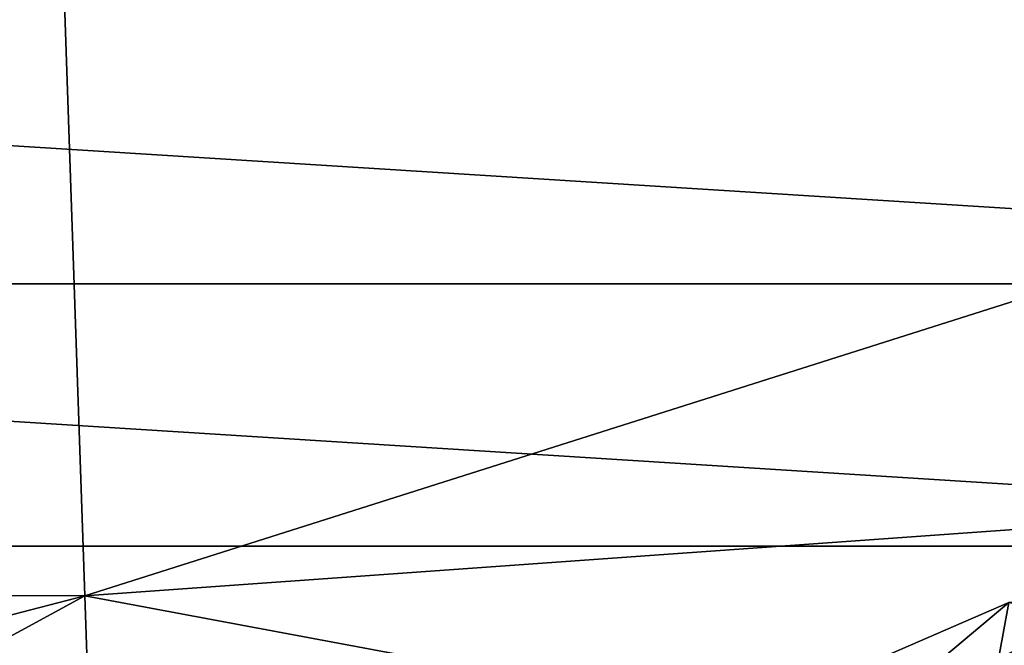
# Model space of a CAD drawing. Header units: metres. Extents: x -25 to 33, y -129 to 30.
# Tile 51 of 84: x 0 to 9, y -18 to -12. Entities that reach past the tile are written whole.
import ezdxf

# ---------------------------------------------------------------- set-up
doc = ezdxf.new("R2010")
doc.units = ezdxf.units.M
doc.layers.add('solid_BIDET-ACTIVO_SW0001', color=7, linetype='CONTINUOUS')

msp = doc.modelspace()

# ---------------------------------------------------------------- linework, layer by layer
at = {"layer": 'solid_BIDET-ACTIVO_SW0001'}
for points in [[(-19.608047, -8.112692, 136.282806), (-18.810072, -12.785523, 136.579956), (0.278792, -8.116108, 136.323303)], [(-18.810072, -12.785523, 136.579956), (-18.012852, -17.456478, 136.924667), (0.278792, -8.116108, 136.323303)], [(-18.012852, -17.456478, 136.924667), (0.60133, -17.505646, 136.979309), (0.278792, -8.116108, 136.323303)], [(0.278792, -8.116108, 136.323303), (0.60133, -17.505646, 136.979309), (19.643072, -11.464694, 136.579956)], [(0.60133, -17.505646, 136.979309), (19.168253, -16.179363, 136.924667), (19.643072, -11.464694, 136.579956)], [(-21.818703, -11.996344, 9), (21.818834, -11.996104, 9), (20.146013, -14.633206, 9)], [(-21.818703, -11.996344, 9), (20.146013, -14.633206, 9), (-20.145836, -14.633451, 9)], [(-20.145836, -14.633451, 9), (20.146013, -14.633206, 9), (18.149231, -17.047087, 9)], [(-20.145836, -14.633451, 9), (18.149231, -17.047087, 9), (-18.149019, -17.04731, 9)], [(0.60133, -17.505646, 136.979309), (18.69416, -20.88356, 137.318161), (19.168253, -16.179363, 136.924667)], [(-18.149019, -17.04731, 9), (18.149231, -17.047087, 9), (15.87161, -19.184862, 9)], [(-18.149019, -17.04731, 9), (15.87161, -19.184862, 9), (-15.871396, -19.18504, 9)], [(-18.012852, -17.456478, 136.924667), (-17.217073, -22.117046, 137.318146), (0.60133, -17.505646, 136.979309)], [(-17.217073, -22.117046, 137.318146), (-16.422796, -26.764978, 137.761902), (0.60133, -17.505646, 136.979309)], [(-16.422796, -26.764978, 137.761902), (0.923528, -26.885298, 137.834549), (0.60133, -17.505646, 136.979309)], [(0.60133, -17.505646, 136.979309), (0.923528, -26.885298, 137.834549), (18.69416, -20.88356, 137.318161)], [(8.787279, -19.2931, 108), (6.622539, -18.642313, 108), (9.104027, -17.564213, 108)], [(7.746961, -18.702816, 106.018234), (9.104027, -17.564213, 108), (6.622539, -18.642313, 108)], [(10.121892, -17.53163, 106.018234), (7.746961, -18.702816, 106.018234), (9.433829, -18.199873, 104)], [(10.121892, -17.53163, 106.018234), (9.104027, -17.564213, 108), (7.746961, -18.702816, 106.018234)], [(11.233899, -17.978174, 108), (8.787279, -19.2931, 108), (9.104027, -17.564213, 108)], [(15, -17.783419, 104), (-15, -93.47686, 104), (15, -93.47686, 104)], [(4.170335, -20.070393, 104), (-15, -93.47686, 104), (15, -17.783419, 104)], [(6.86248, -19.317055, 104), (4.170335, -20.070393, 104), (15, -17.783419, 104)], [(9.433829, -18.199873, 104), (6.86248, -19.317055, 104), (15, -17.783419, 104)]]:
    msp.add_3dface(points, dxfattribs=at)

doc.saveas('drawing.dxf')
